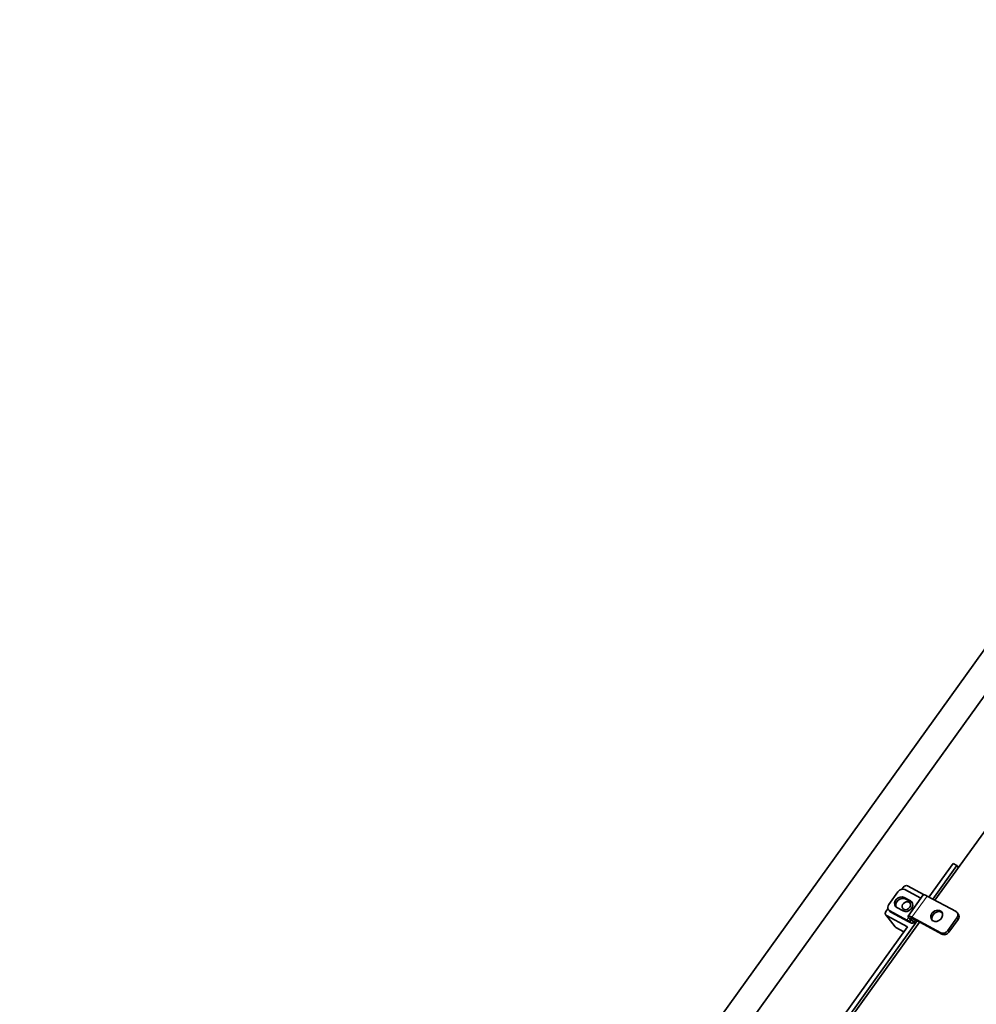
# Model space of a CAD drawing. Extents: x 0 to 420, y 0 to 297.
# Tile 26 of 39: x 279 to 301, y 226 to 249. Entities that reach past the tile are written whole.
import ezdxf

# ---------------------------------------------------------------- set-up
doc = ezdxf.new("R2010")
doc.units = 0

msp = doc.modelspace()

# ---------------------------------------------------------------- linework, layer by layer
at = {"color": 7, "lineweight": 35}
for p, q in [((312.128052, 249.090485), (278.719818, 202.59697)), ((312.637756, 248.711609), (279.235504, 202.226425)), ((299.651093, 227.708511), (282.498596, 203.837769)), ((299.880157, 227.849213), (282.590851, 203.788055)), ((282.641174, 203.760956), (299.930481, 227.822113))]:
    msp.add_line(p, q, dxfattribs=at)
at = {"color": 7, "lineweight": 35, "ltscale": 0.114185}
msp.add_line((300.298462, 228.334229), (302.963684, 232.043365), dxfattribs=at)
at = {"color": 7, "lineweight": 35, "ltscale": 0.024358}
msp.add_line((300.724426, 229.202271), (300.155884, 228.411041), dxfattribs=at)
at = {"color": 7, "lineweight": 35, "ltscale": 0.024357}
msp.add_line((300.816681, 229.152557), (300.248169, 228.361343), dxfattribs=at)
at = {"color": 7, "lineweight": 35, "ltscale": 0.00262}
msp.add_line((300.816681, 229.152557), (300.724426, 229.202271), dxfattribs=at)
at = {"color": 7, "lineweight": 35, "ltscale": 0.001476}
msp.add_line((300.853119, 229.106125), (300.816681, 229.152557), dxfattribs=at)
at = {"color": 7, "lineweight": 35, "ltscale": 0.00152}
msp.add_line((299.52002, 228.594681), (299.555511, 228.644058), dxfattribs=at)
at = {"color": 7, "lineweight": 35, "ltscale": 0.011142}
msp.add_line((299.653809, 228.673981), (300.046173, 228.462601), dxfattribs=at)
at = {"color": 7, "lineweight": 35, "ltscale": 0.009197}
for p, q in [((299.21106, 228.23613), (299.42572, 228.534882)), ((300.600861, 227.618805), (300.815521, 227.917557)), ((300.627625, 227.584671), (300.842316, 227.883423))]:
    msp.add_line(p, q, dxfattribs=at)
at = {"color": 7, "lineweight": 35, "ltscale": 0.004192}
for p, q in [((299.720001, 228.321091), (299.572388, 228.400604)), ((299.400665, 228.161606), (299.548279, 228.082092)), ((299.746796, 228.286942), (299.599182, 228.36647))]:
    msp.add_line(p, q, dxfattribs=at)
at = {"color": 7, "lineweight": 13, "ltscale": 0.001085}
for p, q in [((299.599182, 228.36647), (299.572388, 228.400604)), ((299.746796, 228.286942), (299.720001, 228.321091)), ((299.23175, 228.086838), (299.258545, 228.052704)), ((300.842316, 227.883423), (300.815521, 227.917557)), ((300.463837, 227.53479), (300.437042, 227.568924))]:
    msp.add_line(p, q, dxfattribs=at)
at = {"color": 7, "lineweight": 35, "ltscale": 0.010666}
msp.add_line((299.589539, 228.584763), (299.965149, 228.382401), dxfattribs=at)
at = {"color": 7, "lineweight": 35, "ltscale": 0.015328}
msp.add_line((299.663361, 227.962372), (300.021118, 228.460297), dxfattribs=at)
at = {"color": 7, "lineweight": 13, "ltscale": 0.015328}
msp.add_line((299.754333, 227.936722), (300.112122, 228.434631), dxfattribs=at)
at = {"color": 7, "lineweight": 35, "ltscale": 0.019387}
for p, q in [((300.112122, 228.434631), (300.79483, 228.066833)), ((299.754333, 227.936722), (300.437042, 227.568924)), ((299.781128, 227.902573), (300.463837, 227.53479))]:
    msp.add_line(p, q, dxfattribs=at)
at = {"color": 7, "lineweight": 35, "ltscale": 0.002154}
msp.add_line((299.140472, 228.066467), (299.190765, 228.136444), dxfattribs=at)
at = {"color": 7, "lineweight": 35, "ltscale": 0.009041}
msp.add_line((299.360046, 227.705841), (299.136841, 227.990356), dxfattribs=at)
at = {"color": 7, "lineweight": 35, "ltscale": 0.014147}
msp.add_line((299.152893, 227.976898), (299.651093, 227.708511), dxfattribs=at)
at = {"color": 7, "lineweight": 13, "ltscale": 0.009041}
msp.add_line((299.152893, 227.976898), (299.376129, 227.692383), dxfattribs=at)
at = {"color": 7, "lineweight": 35, "ltscale": 0.001085}
for p, q in [((299.204987, 228.109268), (299.23175, 228.075119)), ((300.821594, 228.044418), (300.848389, 228.010269))]:
    msp.add_line(p, q, dxfattribs=at)
at = {"color": 7, "lineweight": 35, "ltscale": 0.011528}
for p, q in [((299.23175, 228.086838), (299.637695, 227.868149)), ((299.258545, 228.052704), (299.66449, 227.834015))]:
    msp.add_line(p, q, dxfattribs=at)
at = {"color": 7, "lineweight": 13, "ltscale": 0.001745}
msp.add_line((299.637695, 227.868149), (299.678436, 227.924835), dxfattribs=at)
at = {"color": 7, "lineweight": 35, "ltscale": 0.001447}
msp.add_line((299.713867, 227.879669), (299.678162, 227.925201), dxfattribs=at)
at = {"color": 7, "lineweight": 13, "ltscale": 0.000674}
msp.add_line((299.733521, 227.89537), (299.749237, 227.917252), dxfattribs=at)
at = {"color": 7, "lineweight": 35, "ltscale": 0.005392}
msp.add_line((299.376129, 227.692383), (299.56601, 227.590103), dxfattribs=at)
at = {"color": 7, "lineweight": 35, "ltscale": 0.001446}
msp.add_line((299.769226, 227.849854), (299.733521, 227.89537), dxfattribs=at)
at = {"color": 7, "lineweight": 13, "ltscale": 0.001313}
msp.add_line((299.769226, 227.849854), (299.799866, 227.892487), dxfattribs=at)
at = {"color": 7, "lineweight": 35, "ltscale": 0.002204}
msp.add_line((299.789581, 227.798721), (299.841034, 227.8703), dxfattribs=at)
at = {"color": 7, "lineweight": 13, "ltscale": 0.001084}
msp.add_line((300.600861, 227.618805), (300.627625, 227.584671), dxfattribs=at)
at = {"color": 7, "lineweight": 35}
for centre, major_axis, ratio, start_param, end_param in [((299.517975, 228.485168), (0.098328, 0.077164), 0.8156, 0.341835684, 1.91263201), ((299.61087, 228.614227), (0.05899, 0.046295), 0.8156, 0.341835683, 1.91263201), ((299.486542, 228.281113), (0.118011, 0.09259), 0.8156, 0.341835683, 3.141593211), ((299.513306, 228.246964), (0.118011, 0.09259), 0.8156, 0.341835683, 2.963371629), ((300.183563, 228.343597), (0.162415, -0.116699), 0.193962, 2.159990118, 3.141552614), ((299.303314, 228.186417), (0.098328, 0.077164), 0.8156, 1.912632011, 3.141568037), ((299.486542, 228.281113), (0.118011, 0.09259), 0.8156, 3.141593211, 3.483428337), ((299.624756, 228.206161), (0.083588, 0.065582), 0.8156, 0.341835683, 3.141593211), ((299.624756, 228.206161), (0.083588, 0.065582), 0.8156, 3.141593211, 6.283185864), ((299.634155, 228.201584), (0.118011, 0.09259), 0.8156, 3.483428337, 6.283185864), ((299.624756, 228.206161), (0.083588, 0.065582), 0.8156, 0.000000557, 0.341835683), ((299.634155, 228.201584), (0.118011, 0.09259), 0.8156, 0.000000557, 0.341835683), ((299.660919, 228.16745), (0.118011, 0.09259), 0.8156, 0.178192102, 0.341835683), ((299.195831, 228.036652), (0.05899, 0.046295), 0.8156, 1.91263201, 3.141568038), ((299.195831, 228.036652), (0.05899, 0.046295), 0.8156, 3.141568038, 3.483428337), ((299.303314, 228.186417), (0.098328, 0.077164), 0.8156, 3.141568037, 3.483428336), ((299.330109, 228.152283), (-0.098328, -0.077164), 0.8156, 6.283160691, 6.625020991), ((299.825775, 227.845673), (0.162415, -0.116699), 0.193962, 3.141552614, 3.730786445), ((299.825775, 227.845673), (0.162415, -0.116699), 0.193962, 2.159990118, 3.141552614), ((299.825775, 227.845673), (0.101501, -0.072937), 0.193962, 3.141737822, 3.730786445), ((299.825775, 227.845673), (0.101501, -0.072937), 0.193962, 2.159990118, 3.141737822), ((300.339142, 227.96698), (0.118011, 0.09259), 0.8156, 0.000000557, 3.141593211), ((300.365936, 227.932846), (0.118011, 0.09259), 0.8156, 0.178192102, 2.963371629), ((300.339142, 227.96698), (0.118011, 0.09259), 0.8156, 3.483428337, 6.283185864), ((300.723267, 227.967255), (0.098328, 0.077164), 0.8156, 6.283160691, 6.62502099), ((300.723267, 227.967255), (0.098328, 0.077164), 0.8156, 5.054224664, 6.283160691), ((300.750061, 227.933121), (-0.098328, -0.077164), 0.8156, 1.91263201, 3.141568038), ((299.419067, 227.752136), (-0.05899, -0.046295), 0.8156, 6.283160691, 6.625020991), ((299.566254, 227.959198), (-0.162415, 0.116699), 0.193962, 2.159990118, 3.141552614), ((299.566254, 227.959198), (-0.223328, 0.160477), 0.193962, 2.159990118, 3.141552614), ((299.566254, 227.959198), (-0.162415, 0.116699), 0.193962, 3.141552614, 3.730786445), ((299.566254, 227.959198), (-0.223328, 0.160477), 0.193962, 3.141552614, 3.730786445), ((300.339142, 227.96698), (0.118011, 0.09259), 0.8156, 3.141593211, 3.483428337), ((300.508606, 227.668503), (0.098328, 0.077164), 0.8156, 3.483428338, 5.054224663), ((300.53537, 227.634369), (-0.098328, -0.077164), 0.8156, 0.341835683, 1.91263201)]:
    msp.add_ellipse(centre, major_axis=major_axis, ratio=ratio, start_param=start_param, end_param=end_param, dxfattribs=at)

doc.saveas('drawing.dxf')
